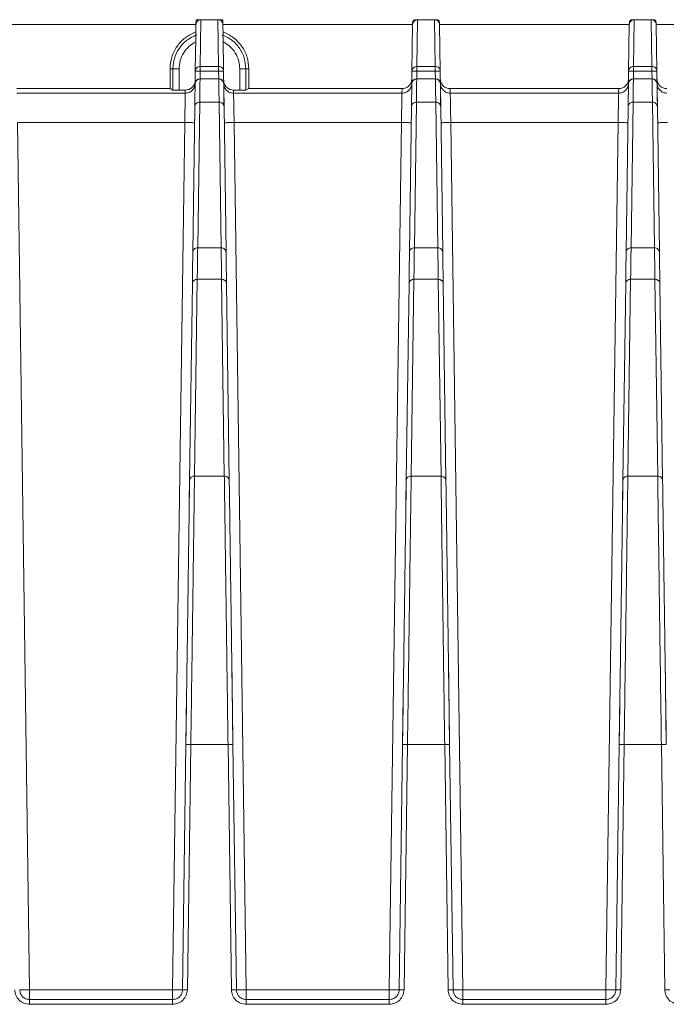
# Model space of a CAD drawing. Header units: millimetres. Extents: x -806 to 2023, y 502 to 1658.
# Tile 25 of 48: x 129 to 194, y 1558 to 1658. Entities that reach past the tile are written whole.
import ezdxf

# ---------------------------------------------------------------- set-up
doc = ezdxf.new("R2010")
doc.units = ezdxf.units.MM

# ---------------------------------------------------------------- blocks, each defined once
blk = doc.blocks.new('Drawing View10')
at = {"color": 7, "linetype": 'Continuous', "lineweight": 18}
for p, q in [((395.632, 130.749), (395.639, 131.25)), ((396.132, 131.25), (395.639, 131.25)), ((396.066, 126.513), (396.132, 131.25)), ((396.132, 131.25), (397.868, 131.25)), ((397.868, 131.25), (397.934, 126.513)), ((398.361, 131.25), (397.868, 131.25)), ((398.361, 131.25), (398.368, 130.75)), ((418.132, 131.25), (417.935, 131.25)), ((418.066, 126.513), (418.132, 131.25)), ((418.132, 131.25), (419.868, 131.25)), ((419.868, 131.25), (419.934, 126.513)), ((420.065, 131.25), (419.868, 131.25)), ((440.132, 131.25), (439.935, 131.25)), ((440.066, 126.513), (440.132, 131.25)), ((440.132, 131.25), (441.868, 131.25)), ((441.868, 131.25), (441.934, 126.513)), ((442.065, 131.25), (441.868, 131.25)), ((376.368, 130.75), (395.632, 130.75)), ((395.632, 130.749), (395.619, 129.76)), ((398.381, 129.76), (398.368, 130.75)), ((398.368, 130.75), (417.632, 130.75)), ((417.632, 130.752), (417.566, 126.02)), ((417.632, 130.752), (417.635, 130.952)), ((420.365, 130.953), (420.368, 130.752)), ((420.368, 130.752), (420.434, 126.023)), ((420.368, 130.75), (439.632, 130.75)), ((439.566, 126.021), (439.632, 130.752)), ((439.632, 130.752), (439.635, 130.952)), ((442.365, 130.952), (442.368, 130.752)), ((442.368, 130.752), (442.434, 126.023)), ((442.368, 130.75), (461.632, 130.75)), ((395.566, 126.02), (395.614, 129.427)), ((395.619, 129.76), (395.689, 129.712)), ((398.311, 129.712), (398.381, 129.76)), ((398.386, 129.428), (398.434, 126.023)), ((393, 126.25), (393.299, 126.25)), ((393, 124.25), (393, 126.25)), ((393.299, 126.25), (393.914, 126.25)), ((393.299, 124.107), (393.299, 126.25)), ((393.914, 124.1), (393.914, 126.25)), ((395.543, 124.337), (395.566, 126.022)), ((395.566, 126.022), (395.597, 126.167)), ((396.055, 125.236), (396.066, 126.029)), ((397.934, 126.513), (396.066, 126.513)), ((396.066, 126.029), (397.934, 126.029)), ((397.934, 126.029), (397.945, 125.236)), ((398.434, 126.023), (398.484, 122.414)), ((400.086, 126.25), (400.086, 124.1)), ((400.701, 126.25), (400.086, 126.25)), ((400.701, 126.25), (400.701, 124.107)), ((401, 126.25), (400.701, 126.25)), ((401, 126.25), (401, 124.25)), ((417.566, 126.02), (417.543, 124.369)), ((417.566, 126.02), (417.597, 126.166)), ((418.055, 125.236), (418.066, 126.029)), ((419.934, 126.513), (418.066, 126.513)), ((418.066, 126.029), (419.934, 126.029)), ((419.934, 126.029), (419.945, 125.236)), ((420.434, 126.023), (420.484, 122.414)), ((439.543, 124.337), (439.566, 126.021)), ((439.566, 126.021), (439.597, 126.166)), ((440.055, 125.236), (440.066, 126.029)), ((441.934, 126.513), (440.066, 126.513)), ((440.066, 126.029), (441.934, 126.029)), ((441.934, 126.029), (441.945, 125.236)), ((442.434, 126.023), (442.484, 122.414)), ((397.952, 125.236), (396.048, 125.236)), ((396.048, 125.231), (396.048, 125.233)), ((397.952, 125.231), (396.048, 125.231)), ((397.952, 125.234), (397.952, 125.231)), ((419.952, 125.236), (418.048, 125.236)), ((418.048, 125.231), (418.048, 125.233)), ((419.952, 125.231), (418.048, 125.231)), ((419.952, 125.234), (419.952, 125.231)), ((441.952, 125.236), (440.048, 125.236)), ((440.048, 125.231), (440.048, 125.233)), ((441.952, 125.231), (440.048, 125.231)), ((441.952, 125.234), (441.952, 125.231)), ((393, 124.25), (377.445, 124.25)), ((393.299, 124.107), (393, 124.25)), ((393.914, 124.1), (393.299, 124.107)), ((394.553, 124.1), (393.914, 124.1)), ((394.549, 123.787), (394.553, 124.1)), ((399.447, 124.1), (399.451, 123.787)), ((400.086, 124.1), (399.447, 124.1)), ((400.701, 124.107), (400.086, 124.1)), ((401, 124.25), (400.701, 124.107)), ((416.555, 124.25), (401, 124.25)), ((416.55, 123.787), (416.555, 124.25)), ((421.445, 124.25), (421.45, 123.787)), ((421.445, 124.25), (438.555, 124.25)), ((438.55, 123.787), (438.555, 124.25)), ((377.451, 123.787), (394.549, 123.787)), ((399.451, 123.787), (416.55, 123.787)), ((421.451, 123.787), (438.55, 123.787)), ((395.309, 107.616), (395.516, 122.412)), ((395.516, 122.414), (395.523, 122.888)), ((395.809, 108.092), (396.016, 122.889)), ((396.016, 122.889), (397.984, 122.889)), ((397.984, 122.889), (398.191, 108.092)), ((398.484, 122.412), (398.691, 107.616)), ((417.309, 107.616), (417.516, 122.412)), ((417.522, 122.842), (417.516, 122.414)), ((417.809, 108.092), (418.016, 122.889)), ((418.016, 122.889), (419.984, 122.889)), ((419.984, 122.889), (420.191, 108.092)), ((420.484, 122.412), (420.691, 107.616)), ((439.309, 107.616), (439.516, 122.412)), ((439.516, 122.414), (439.523, 122.888)), ((439.809, 108.092), (440.016, 122.889)), ((440.016, 122.889), (441.984, 122.889)), ((441.984, 122.889), (442.191, 108.092)), ((442.484, 122.412), (442.691, 107.616)), ((377.507, 120.802), (378.736, 32.745)), ((377.507, 120.802), (394.493, 120.802)), ((394.493, 120.802), (393.264, 32.745)), ((400.736, 32.745), (399.507, 120.802)), ((399.507, 120.802), (416.494, 120.802)), ((415.264, 32.745), (416.494, 120.802)), ((421.507, 120.802), (422.736, 32.745)), ((421.507, 120.802), (438.494, 120.802)), ((437.264, 32.745), (438.494, 120.802)), ((398.191, 108.092), (395.809, 108.092)), ((420.191, 108.092), (417.809, 108.092)), ((442.191, 108.092), (439.809, 108.092)), ((395.303, 107.161), (395.309, 107.614)), ((398.691, 107.614), (398.699, 107.028)), ((417.309, 107.614), (417.303, 107.19)), ((420.691, 107.614), (420.699, 107.028)), ((439.303, 107.16), (439.309, 107.614)), ((442.691, 107.614), (442.699, 107.028)), ((395.265, 104.427), (395.274, 105.119)), ((417.274, 105.09), (417.265, 104.427)), ((439.265, 104.427), (439.274, 105.119)), ((394.986, 84.44), (395.265, 104.425)), ((395.486, 84.901), (395.765, 104.885)), ((395.765, 104.885), (398.235, 104.885)), ((398.235, 104.885), (398.514, 84.901)), ((398.727, 104.982), (398.735, 104.427)), ((398.735, 104.425), (399.014, 84.441)), ((416.986, 84.44), (417.265, 104.425)), ((417.486, 84.901), (417.765, 104.885)), ((417.765, 104.885), (420.235, 104.885)), ((420.235, 104.885), (420.514, 84.901)), ((420.727, 104.983), (420.735, 104.427)), ((420.735, 104.425), (421.014, 84.441)), ((438.986, 84.44), (439.265, 104.425)), ((439.486, 84.901), (439.765, 104.885)), ((439.765, 104.885), (442.235, 104.885)), ((442.235, 104.885), (442.514, 84.901)), ((442.727, 104.981), (442.735, 104.427)), ((442.735, 104.425), (443.014, 84.441)), ((394.957, 82.381), (394.986, 84.438)), ((398.514, 84.901), (395.486, 84.901)), ((416.986, 84.438), (416.957, 82.382)), ((420.514, 84.901), (417.486, 84.901)), ((438.957, 82.381), (438.986, 84.438)), ((442.514, 84.901), (439.486, 84.901)), ((399.266, 66.417), (399.388, 57.643)), ((421.266, 66.417), (421.388, 57.643)), ((443.266, 66.417), (443.388, 57.643)), ((394.612, 57.643), (394.681, 62.624)), ((416.681, 62.623), (416.612, 57.643)), ((438.612, 57.643), (438.681, 62.624)), ((394.612, 57.641), (394.264, 32.736)), ((394.764, 32.742), (395.112, 57.647)), ((395.112, 57.647), (398.889, 57.647)), ((398.889, 57.647), (399.236, 32.742)), ((399.736, 32.736), (399.388, 57.641)), ((416.612, 57.641), (416.264, 32.736)), ((416.764, 32.742), (417.112, 57.647)), ((417.112, 57.647), (420.889, 57.647)), ((420.889, 57.647), (421.236, 32.742)), ((421.736, 32.736), (421.388, 57.641)), ((438.612, 57.641), (438.264, 32.736)), ((438.764, 32.742), (439.112, 57.647)), ((439.112, 57.647), (442.889, 57.647)), ((442.889, 57.647), (443.236, 32.742)), ((393.264, 32.745), (378.736, 32.745)), ((415.264, 32.745), (400.736, 32.745)), ((437.264, 32.745), (422.736, 32.745)), ((393.264, 31.75), (378.736, 31.75)), ((378.736, 31.263), (393.264, 31.263)), ((415.264, 31.75), (400.736, 31.75)), ((400.736, 31.263), (415.264, 31.263)), ((437.264, 31.75), (422.736, 31.75)), ((422.736, 31.263), (437.264, 31.263))]:
    blk.add_line(p, q, dxfattribs=at)
for centre, start, end in [((396.048, 124.736), 89.99138, 179.22012), ((397.952, 124.736), 1.15559, 89.99632), ((418.048, 124.736), 89.99138, 179.22012), ((419.952, 124.736), 1.19128, 89.99632), ((440.048, 124.736), 89.99236, 179.22014), ((441.952, 124.736), 1.19128, 89.99632)]:
    blk.add_arc(centre, 0.5, start, end, dxfattribs=at)
for points, knots in [([(396.132, 131.25), (396.069, 131.243), (395.972, 131.233), (395.857, 131.17), (395.761, 131.093), (395.688, 130.99), (395.641, 130.867), (395.635, 130.79), (395.632, 130.749)], [0, 0, 0, 0, 0.241203, 0.367871, 0.498278, 0.707402, 0.843367, 1, 1, 1, 1]), ([(398.368, 130.75), (398.364, 130.791), (398.359, 130.867), (398.311, 130.991), (398.238, 131.094), (398.142, 131.171), (398.027, 131.233), (397.931, 131.243), (397.868, 131.25)], [0, 0, 0, 0, 0.156757, 0.293086, 0.503649, 0.633281, 0.759367, 1, 1, 1, 1]), ([(418.132, 131.25), (418.069, 131.243), (417.972, 131.233), (417.857, 131.17), (417.762, 131.094), (417.689, 130.991), (417.642, 130.868), (417.636, 130.793), (417.632, 130.752)], [0, 0, 0, 0, 0.2420756, 0.3692232, 0.500138, 0.7090595, 0.8443759, 1, 1, 1, 1]), ([(420.368, 130.752), (420.364, 130.793), (420.358, 130.868), (420.311, 130.991), (420.238, 131.093), (420.144, 131.17), (420.028, 131.233), (419.931, 131.243), (419.868, 131.25)], [0, 0, 0, 0, 0.155231, 0.290404, 0.499784, 0.630482, 0.757571, 1, 1, 1, 1]), ([(440.132, 131.25), (440.069, 131.243), (439.972, 131.233), (439.857, 131.17), (439.762, 131.094), (439.689, 130.991), (439.642, 130.869), (439.636, 130.793), (439.632, 130.752)], [0, 0, 0, 0, 0.242129, 0.369292, 0.500215, 0.709125, 0.844416, 1, 1, 1, 1]), ([(442.368, 130.752), (442.364, 130.793), (442.358, 130.868), (442.311, 130.991), (442.238, 131.093), (442.144, 131.17), (442.028, 131.233), (441.931, 131.243), (441.868, 131.25)], [0, 0, 0, 0, 0.155231, 0.290404, 0.499784, 0.630482, 0.757571, 1, 1, 1, 1]), ([(395.689, 129.712), (395.669, 129.669), (395.624, 129.575), (395.618, 129.479), (395.614, 129.427)], [0, 0, 0, 0, 0.452229, 1, 1, 1, 1]), ([(398.386, 129.428), (398.382, 129.48), (398.376, 129.575), (398.331, 129.669), (398.311, 129.712)], [0, 0, 0, 0, 0.548165, 1, 1, 1, 1]), ([(395.597, 126.167), (395.6, 126.181), (395.613, 126.259), (395.71, 126.376), (395.871, 126.491), (396.001, 126.505), (396.066, 126.513)], [0, 0, 0, 0, 0.07164, 0.381093, 0.690547, 1, 1, 1, 1]), ([(396.066, 126.029), (396.066, 126.089), (396.066, 126.196), (396.066, 126.285), (396.066, 126.324)], [0, 0, 0, 0, 0.559613, 1, 1, 1, 1]), ([(417.597, 126.166), (417.599, 126.181), (417.613, 126.259), (417.709, 126.376), (417.87, 126.491), (418.001, 126.505), (418.066, 126.513)], [0, 0, 0, 0, 0.070059, 0.380039, 0.69002, 1, 1, 1, 1]), ([(418.066, 126.513), (418.066, 126.5), (418.066, 126.474), (418.066, 126.39), (418.066, 126.334), (418.066, 126.324)], [0, 0, 0, 0, 0.451313, 0.902626, 1, 1, 1, 1]), ([(418.066, 126.324), (418.066, 126.285), (418.066, 126.196), (418.066, 126.089), (418.066, 126.029)], [0, 0, 0, 0, 0.440387, 1, 1, 1, 1]), ([(439.597, 126.166), (439.599, 126.181), (439.613, 126.259), (439.709, 126.376), (439.87, 126.491), (440.001, 126.505), (440.066, 126.513)], [0, 0, 0, 0, 0.070729, 0.380486, 0.690243, 1, 1, 1, 1]), ([(440.066, 126.513), (440.066, 126.5), (440.066, 126.474), (440.066, 126.39), (440.066, 126.334), (440.066, 126.324)], [0, 0, 0, 0, 0.451313, 0.902626, 1, 1, 1, 1]), ([(440.066, 126.324), (440.066, 126.285), (440.066, 126.196), (440.066, 126.089), (440.066, 126.029)], [0, 0, 0, 0, 0.440387, 1, 1, 1, 1]), ([(395.553, 125.086), (395.547, 125.006), (395.533, 124.849), (395.448, 124.636), (395.328, 124.456), (395.142, 124.275), (394.88, 124.129), (394.656, 124.109), (394.553, 124.1)], [0, 0, 0, 0, 0.155128, 0.301714, 0.439754, 0.56924, 0.801575, 1, 1, 1, 1]), ([(396.016, 122.889), (396.025, 123.362), (396.038, 124.06), (396.033, 124.625), (396.04, 124.876), (396.044, 125.041), (396.047, 125.162), (396.048, 125.231)], [0, 0, 0, 0, 0.499968, 0.737722, 0.787093, 0.879086, 1, 1, 1, 1]), ([(397.952, 125.231), (397.952, 125.212), (397.953, 125.162), (397.956, 125.038), (397.96, 124.906), (397.962, 124.8), (397.963, 124.773), (397.963, 124.766), (397.963, 124.764), (397.963, 124.764), (397.967, 124.6), (397.965, 124.247), (397.964, 123.827), (397.972, 123.487), (397.978, 123.248), (397.982, 123.008), (397.984, 122.889)], [0, 0, 0, 0, 0.032711, 0.091254, 0.213353, 0.244206, 0.252083, 0.254134, 0.254688, 0.254847, 0.254927, 0.5, 0.740696, 0.757393, 0.880005, 1, 1, 1, 1]), ([(399.447, 124.1), (399.344, 124.109), (399.12, 124.129), (398.858, 124.275), (398.672, 124.456), (398.552, 124.636), (398.467, 124.849), (398.453, 125.006), (398.447, 125.086)], [0, 0, 0, 0, 0.198424, 0.430759, 0.560246, 0.698285, 0.844872, 1, 1, 1, 1]), ([(416.555, 124.25), (416.685, 124.263), (416.947, 124.29), (417.272, 124.523), (417.51, 124.845), (417.541, 125.105), (417.556, 125.236)], [0, 0, 0, 0, 0.2497261, 0.4998746, 0.7495028, 1, 1, 1, 1]), ([(418.016, 122.889), (418.025, 123.362), (418.038, 124.06), (418.033, 124.625), (418.04, 124.876), (418.044, 125.041), (418.047, 125.162), (418.048, 125.231)], [0, 0, 0, 0, 0.499968, 0.737722, 0.787093, 0.879086, 1, 1, 1, 1]), ([(419.952, 125.231), (419.952, 125.212), (419.953, 125.162), (419.956, 125.038), (419.96, 124.906), (419.962, 124.8), (419.963, 124.773), (419.963, 124.766), (419.963, 124.764), (419.963, 124.764), (419.967, 124.6), (419.965, 124.247), (419.964, 123.827), (419.972, 123.487), (419.978, 123.248), (419.982, 123.008), (419.984, 122.889)], [0, 0, 0, 0, 0.0327114, 0.0912544, 0.2133529, 0.2442057, 0.2520829, 0.2541341, 0.2546879, 0.2548469, 0.2549272, 0.5000001, 0.7406962, 0.7573935, 0.8800051, 1, 1, 1, 1]), ([(420.444, 125.236), (420.459, 125.106), (420.49, 124.845), (420.728, 124.523), (421.053, 124.289), (421.314, 124.263), (421.445, 124.25)], [0, 0, 0, 0, 0.250046, 0.500056, 0.749823, 1, 1, 1, 1]), ([(438.555, 124.25), (438.685, 124.263), (438.947, 124.29), (439.272, 124.523), (439.51, 124.845), (439.541, 125.105), (439.556, 125.236)], [0, 0, 0, 0, 0.249726, 0.499875, 0.749503, 1, 1, 1, 1]), ([(439.692, 125.083), (439.652, 125.034), (439.571, 124.935), (439.556, 124.807), (439.549, 124.743)], [0, 0, 0, 0, 0.491056, 1, 1, 1, 1]), ([(440.048, 125.231), (439.984, 125.223), (439.854, 125.209), (439.741, 125.132), (439.694, 125.085), (439.692, 125.083)], [0, 0, 0, 0, 0.491208, 0.982416, 1, 1, 1, 1]), ([(440.016, 122.889), (440.025, 123.362), (440.038, 124.06), (440.033, 124.625), (440.04, 124.876), (440.044, 125.041), (440.047, 125.162), (440.048, 125.231)], [0, 0, 0, 0, 0.499968, 0.737718, 0.787079, 0.879085, 1, 1, 1, 1]), ([(441.952, 125.231), (441.952, 125.212), (441.953, 125.162), (441.956, 125.038), (441.96, 124.906), (441.962, 124.8), (441.963, 124.773), (441.963, 124.766), (441.963, 124.764), (441.963, 124.764), (441.967, 124.6), (441.965, 124.247), (441.964, 123.827), (441.972, 123.487), (441.978, 123.248), (441.982, 123.008), (441.984, 122.889)], [0, 0, 0, 0, 0.032711, 0.091254, 0.213353, 0.244206, 0.252083, 0.254134, 0.254688, 0.254847, 0.254927, 0.5, 0.740696, 0.757393, 0.880005, 1, 1, 1, 1]), ([(442.444, 125.236), (442.459, 125.106), (442.49, 124.845), (442.728, 124.523), (443.053, 124.289), (443.314, 124.263), (443.445, 124.25)], [0, 0, 0, 0, 0.250046, 0.500056, 0.749823, 1, 1, 1, 1]), ([(394.493, 120.802), (394.498, 121.042), (394.506, 121.492), (394.52, 122.225), (394.535, 122.993), (394.547, 123.645), (394.548, 123.74), (394.549, 123.787)], [0, 0, 0, 0, 0.154939, 0.290224, 0.501006, 0.757294, 1, 1, 1, 1]), ([(399.451, 123.787), (399.452, 123.74), (399.453, 123.645), (399.465, 122.992), (399.48, 122.224), (399.494, 121.491), (399.502, 121.042), (399.507, 120.802)], [0, 0, 0, 0, 0.242847, 0.499311, 0.709931, 0.845137, 1, 1, 1, 1]), ([(416.494, 120.802), (416.498, 121.015), (416.505, 121.428), (416.519, 122.168), (416.534, 122.965), (416.546, 123.641), (416.549, 123.739), (416.55, 123.787)], [0, 0, 0, 0, 0.137444, 0.266878, 0.500732, 0.751953, 1, 1, 1, 1]), ([(421.451, 123.787), (421.452, 123.755), (421.453, 123.685), (421.462, 123.234), (421.472, 122.685), (421.482, 122.145), (421.493, 121.505), (421.502, 121.041), (421.507, 120.802)], [0, 0, 0, 0, 0.20056, 0.433606, 0.562914, 0.700419, 0.846116, 1, 1, 1, 1]), ([(438.494, 120.802), (438.498, 121.015), (438.505, 121.428), (438.519, 122.168), (438.534, 122.965), (438.546, 123.641), (438.549, 123.739), (438.55, 123.787)], [0, 0, 0, 0, 0.137444, 0.266878, 0.500732, 0.751953, 1, 1, 1, 1]), ([(394.493, 120.802), (394.624, 120.8), (394.884, 120.797), (395.221, 120.793), (395.346, 120.792), (395.407, 120.792)], [0, 0, 0, 0, 0.338664, 0.677328, 1, 1, 1, 1]), ([(395.407, 120.792), (395.41, 120.792), (395.487, 120.792), (395.49, 120.792), (395.493, 120.793)], [0, 0, 0, 0, 0.045092, 1, 1, 1, 1]), ([(398.507, 120.793), (398.51, 120.792), (398.513, 120.792), (398.59, 120.792), (398.593, 120.792)], [0, 0, 0, 0, 0.954943, 1, 1, 1, 1]), ([(398.593, 120.792), (398.654, 120.792), (398.779, 120.793), (399.116, 120.797), (399.376, 120.8), (399.507, 120.802)], [0, 0, 0, 0, 0.322681, 0.66134, 1, 1, 1, 1]), ([(416.494, 120.802), (416.624, 120.8), (416.884, 120.797), (417.221, 120.793), (417.346, 120.792), (417.407, 120.792)], [0, 0, 0, 0, 0.338664, 0.677328, 1, 1, 1, 1]), ([(417.407, 120.792), (417.41, 120.792), (417.487, 120.792), (417.49, 120.792), (417.493, 120.793)], [0, 0, 0, 0, 0.045093, 1, 1, 1, 1]), ([(420.593, 120.792), (420.59, 120.792), (420.513, 120.792), (420.51, 120.792), (420.507, 120.793)], [0, 0, 0, 0, 0.045129, 1, 1, 1, 1]), ([(421.507, 120.802), (421.376, 120.8), (421.116, 120.797), (420.779, 120.793), (420.654, 120.792), (420.593, 120.792)], [0, 0, 0, 0, 0.338669, 0.677337, 1, 1, 1, 1]), ([(438.494, 120.802), (438.624, 120.8), (438.884, 120.797), (439.221, 120.793), (439.346, 120.792), (439.407, 120.792)], [0, 0, 0, 0, 0.338665, 0.677329, 1, 1, 1, 1]), ([(439.407, 120.792), (439.41, 120.792), (439.487, 120.792), (439.49, 120.792), (439.493, 120.793)], [0, 0, 0, 0, 0.045096, 1, 1, 1, 1]), ([(442.593, 120.792), (442.59, 120.792), (442.513, 120.792), (442.51, 120.792), (442.507, 120.793)], [0, 0, 0, 0, 0.045129, 1, 1, 1, 1]), ([(443.507, 120.802), (443.376, 120.8), (443.116, 120.797), (442.779, 120.793), (442.654, 120.792), (442.593, 120.792)], [0, 0, 0, 0, 0.338669, 0.677337, 1, 1, 1, 1]), ([(395.765, 104.885), (395.773, 105.485), (395.79, 106.684), (395.803, 107.623), (395.809, 108.092)], [0, 0, 0, 0, 0.5, 1, 1, 1, 1]), ([(398.191, 108.092), (398.197, 107.623), (398.21, 106.684), (398.227, 105.485), (398.235, 104.885)], [0, 0, 0, 0, 0.5, 1, 1, 1, 1]), ([(417.765, 104.885), (417.773, 105.485), (417.79, 106.684), (417.803, 107.623), (417.809, 108.092)], [0, 0, 0, 0, 0.5, 1, 1, 1, 1]), ([(420.191, 108.092), (420.197, 107.623), (420.21, 106.684), (420.227, 105.485), (420.235, 104.885)], [0, 0, 0, 0, 0.5, 1, 1, 1, 1]), ([(439.765, 104.885), (439.773, 105.485), (439.79, 106.684), (439.803, 107.623), (439.809, 108.092)], [0, 0, 0, 0, 0.5, 1, 1, 1, 1]), ([(442.191, 108.092), (442.197, 107.623), (442.21, 106.684), (442.227, 105.485), (442.235, 104.885)], [0, 0, 0, 0, 0.5, 1, 1, 1, 1]), ([(394.612, 57.641), (394.632, 59.091), (394.672, 61.99), (394.731, 66.222), (394.788, 70.253), (394.84, 73.991), (394.887, 77.36), (394.928, 80.272), (394.962, 82.718), (394.978, 83.866), (394.986, 84.44)], [0, 0, 0, 0, 0.125, 0.25, 0.375, 0.5, 0.625, 0.75, 0.875, 1, 1, 1, 1]), ([(394.986, 84.44), (394.988, 84.471), (394.994, 84.552), (395.041, 84.659), (395.118, 84.757), (395.211, 84.831), (395.337, 84.889), (395.434, 84.897), (395.486, 84.901)], [0, 0, 0, 0, 0.125245, 0.333326, 0.468906, 0.62524, 0.802287, 1, 1, 1, 1]), ([(395.112, 57.647), (395.132, 59.122), (395.172, 62.07), (395.232, 66.374), (395.288, 70.473), (395.34, 74.275), (395.388, 77.701), (395.428, 80.662), (395.462, 83.149), (395.478, 84.317), (395.486, 84.901)], [0, 0, 0, 0, 0.125, 0.25, 0.375, 0.5, 0.625, 0.75, 0.875, 1, 1, 1, 1]), ([(398.514, 84.901), (398.522, 84.317), (398.538, 83.149), (398.572, 80.662), (398.612, 77.701), (398.66, 74.275), (398.712, 70.473), (398.768, 66.374), (398.828, 62.07), (398.868, 59.122), (398.889, 57.647)], [0, 0, 0, 0, 0.125, 0.25, 0.375, 0.5, 0.625, 0.75, 0.875, 1, 1, 1, 1]), ([(399.014, 84.441), (399.022, 83.867), (399.038, 82.718), (399.073, 80.272), (399.113, 77.361), (399.16, 73.992), (399.212, 70.253), (399.269, 66.223), (399.328, 61.99), (399.368, 59.091), (399.388, 57.641)], [0, 0, 0, 0, 0.125, 0.25, 0.375, 0.5, 0.625, 0.75, 0.875, 1, 1, 1, 1]), ([(416.612, 57.641), (416.632, 59.091), (416.672, 61.99), (416.731, 66.222), (416.788, 70.253), (416.84, 73.991), (416.887, 77.36), (416.928, 80.272), (416.962, 82.718), (416.978, 83.866), (416.986, 84.44)], [0, 0, 0, 0, 0.125, 0.25, 0.375, 0.5, 0.625, 0.75, 0.875, 1, 1, 1, 1]), ([(416.986, 84.44), (416.988, 84.471), (416.994, 84.552), (417.041, 84.659), (417.118, 84.757), (417.211, 84.831), (417.337, 84.889), (417.434, 84.897), (417.486, 84.901)], [0, 0, 0, 0, 0.125245, 0.333326, 0.468906, 0.62524, 0.802287, 1, 1, 1, 1]), ([(417.112, 57.647), (417.132, 59.122), (417.172, 62.07), (417.232, 66.374), (417.288, 70.473), (417.34, 74.275), (417.388, 77.701), (417.428, 80.662), (417.462, 83.149), (417.478, 84.317), (417.486, 84.901)], [0, 0, 0, 0, 0.125, 0.25, 0.375, 0.5, 0.625, 0.75, 0.875, 1, 1, 1, 1]), ([(420.514, 84.901), (420.522, 84.317), (420.538, 83.149), (420.572, 80.662), (420.612, 77.701), (420.66, 74.275), (420.712, 70.473), (420.768, 66.374), (420.828, 62.07), (420.868, 59.122), (420.889, 57.647)], [0, 0, 0, 0, 0.125, 0.25, 0.375, 0.5, 0.625, 0.75, 0.875, 1, 1, 1, 1]), ([(421.014, 84.441), (421.022, 83.867), (421.038, 82.718), (421.073, 80.272), (421.113, 77.361), (421.16, 73.992), (421.212, 70.253), (421.269, 66.223), (421.328, 61.99), (421.368, 59.091), (421.388, 57.641)], [0, 0, 0, 0, 0.125, 0.25, 0.375, 0.5, 0.625, 0.75, 0.875, 1, 1, 1, 1]), ([(438.612, 57.641), (438.632, 59.091), (438.672, 61.99), (438.731, 66.222), (438.788, 70.253), (438.84, 73.991), (438.887, 77.36), (438.928, 80.272), (438.962, 82.718), (438.978, 83.866), (438.986, 84.44)], [0, 0, 0, 0, 0.125, 0.25, 0.375, 0.5, 0.625, 0.75, 0.875, 1, 1, 1, 1]), ([(438.986, 84.44), (438.988, 84.471), (438.994, 84.552), (439.041, 84.659), (439.118, 84.757), (439.211, 84.831), (439.337, 84.889), (439.434, 84.897), (439.486, 84.901)], [0, 0, 0, 0, 0.125245, 0.333326, 0.468906, 0.62524, 0.802287, 1, 1, 1, 1]), ([(439.112, 57.647), (439.132, 59.122), (439.172, 62.07), (439.232, 66.374), (439.288, 70.473), (439.34, 74.275), (439.388, 77.701), (439.428, 80.662), (439.462, 83.149), (439.478, 84.317), (439.486, 84.901)], [0, 0, 0, 0, 0.125, 0.25, 0.375, 0.5, 0.625, 0.75, 0.875, 1, 1, 1, 1]), ([(442.514, 84.901), (442.522, 84.317), (442.538, 83.149), (442.572, 80.662), (442.612, 77.701), (442.66, 74.275), (442.712, 70.473), (442.768, 66.374), (442.828, 62.07), (442.868, 59.122), (442.889, 57.647)], [0, 0, 0, 0, 0.125, 0.25, 0.375, 0.5, 0.625, 0.75, 0.875, 1, 1, 1, 1]), ([(443.014, 84.441), (443.022, 83.867), (443.038, 82.718), (443.073, 80.272), (443.113, 77.361), (443.16, 73.992), (443.212, 70.253), (443.269, 66.223), (443.328, 61.99), (443.368, 59.091), (443.388, 57.641)], [0, 0, 0, 0, 0.125, 0.25, 0.375, 0.5, 0.625, 0.75, 0.875, 1, 1, 1, 1]), ([(377.236, 32.742), (377.261, 32.548), (377.311, 32.159), (377.659, 31.671), (378.152, 31.33), (378.541, 31.285), (378.736, 31.263)], [0, 0, 0, 0, 0.2498401, 0.5000672, 0.7502579, 1, 1, 1, 1]), ([(378.736, 31.75), (378.61, 31.764), (378.351, 31.793), (378.035, 32.007), (377.851, 32.261), (377.756, 32.505), (377.743, 32.655), (377.736, 32.736)], [0, 0, 0, 0, 0.242875, 0.49917, 0.708533, 0.844106, 1, 1, 1, 1]), ([(393.264, 31.263), (393.459, 31.285), (393.848, 31.329), (394.341, 31.67), (394.689, 32.159), (394.739, 32.548), (394.764, 32.742)], [0, 0, 0, 0, 0.249711, 0.499724, 0.749877, 1, 1, 1, 1]), ([(394.264, 32.736), (394.257, 32.656), (394.245, 32.507), (394.15, 32.263), (393.966, 32.008), (393.649, 31.793), (393.39, 31.764), (393.264, 31.75)], [0, 0, 0, 0, 0.154191, 0.289206, 0.500886, 0.757105, 1, 1, 1, 1]), ([(399.236, 32.742), (399.261, 32.548), (399.311, 32.159), (399.659, 31.671), (400.152, 31.33), (400.541, 31.285), (400.736, 31.263)], [0, 0, 0, 0, 0.24984, 0.500067, 0.750258, 1, 1, 1, 1]), ([(400.736, 31.75), (400.61, 31.764), (400.351, 31.793), (400.035, 32.007), (399.851, 32.261), (399.756, 32.505), (399.743, 32.655), (399.736, 32.736)], [0, 0, 0, 0, 0.242875, 0.49917, 0.708533, 0.844106, 1, 1, 1, 1]), ([(415.264, 31.263), (415.459, 31.285), (415.848, 31.329), (416.341, 31.67), (416.689, 32.159), (416.739, 32.548), (416.764, 32.742)], [0, 0, 0, 0, 0.249711, 0.499724, 0.749877, 1, 1, 1, 1]), ([(416.264, 32.736), (416.257, 32.656), (416.245, 32.507), (416.15, 32.263), (415.966, 32.008), (415.649, 31.793), (415.39, 31.764), (415.264, 31.75)], [0, 0, 0, 0, 0.154191, 0.289206, 0.500886, 0.757105, 1, 1, 1, 1]), ([(421.236, 32.742), (421.261, 32.548), (421.311, 32.159), (421.659, 31.671), (422.152, 31.33), (422.541, 31.285), (422.736, 31.263)], [0, 0, 0, 0, 0.24984, 0.500067, 0.750258, 1, 1, 1, 1]), ([(422.736, 31.75), (422.61, 31.764), (422.351, 31.793), (422.035, 32.007), (421.851, 32.261), (421.756, 32.505), (421.743, 32.655), (421.736, 32.736)], [0, 0, 0, 0, 0.242875, 0.49917, 0.708533, 0.844106, 1, 1, 1, 1]), ([(437.264, 31.263), (437.459, 31.285), (437.848, 31.329), (438.341, 31.67), (438.689, 32.159), (438.739, 32.548), (438.764, 32.742)], [0, 0, 0, 0, 0.249711, 0.499724, 0.749877, 1, 1, 1, 1]), ([(438.264, 32.736), (438.257, 32.656), (438.245, 32.507), (438.15, 32.263), (437.966, 32.008), (437.649, 31.793), (437.39, 31.764), (437.264, 31.75)], [0, 0, 0, 0, 0.154191, 0.289206, 0.500886, 0.757105, 1, 1, 1, 1]), ([(443.236, 32.742), (443.261, 32.548), (443.311, 32.159), (443.659, 31.671), (444.152, 31.33), (444.541, 31.285), (444.736, 31.263)], [0, 0, 0, 0, 0.24984, 0.500067, 0.750258, 1, 1, 1, 1])]:
    blk.add_open_spline(points, degree=3, knots=knots, dxfattribs=at)
for points in [[(417.635, 130.952), (417.64, 130.992), (417.65, 131.07), (417.719, 131.168), (417.818, 131.237), (417.896, 131.246), (417.935, 131.25)], [(420.365, 130.953), (420.36, 130.992), (420.35, 131.07), (420.281, 131.168), (420.182, 131.237), (420.104, 131.246), (420.065, 131.25)], [(439.635, 130.952), (439.64, 130.992), (439.65, 131.07), (439.719, 131.168), (439.818, 131.237), (439.896, 131.246), (439.935, 131.25)], [(442.365, 130.952), (442.36, 130.992), (442.35, 131.07), (442.281, 131.168), (442.182, 131.237), (442.104, 131.246), (442.065, 131.25)], [(393, 126.25), (393.036, 126.657), (393.108, 127.47), (393.676, 128.572), (394.514, 129.484), (395.254, 129.832), (395.623, 130.006)], [(398.377, 130.005), (398.747, 129.832), (399.486, 129.484), (400.325, 128.572), (400.892, 127.47), (400.964, 126.657), (401, 126.25)], [(393.299, 126.25), (393.331, 126.623), (393.396, 127.369), (393.913, 128.382), (394.677, 129.223), (395.352, 129.549), (395.689, 129.712)], [(393.914, 126.25), (393.937, 126.534), (393.982, 127.101), (394.342, 127.885), (394.879, 128.559), (395.365, 128.856), (395.608, 129.004)], [(398.311, 129.712), (398.648, 129.549), (399.323, 129.223), (400.087, 128.382), (400.604, 127.369), (400.669, 126.623), (400.701, 126.25)], [(398.392, 129.004), (398.635, 128.856), (399.121, 128.559), (399.658, 127.885), (400.018, 127.101), (400.063, 126.534), (400.086, 126.25)], [(396.066, 126.029), (396.001, 126.03), (395.87, 126.031), (395.705, 126.03), (395.589, 126.028), (395.574, 126.024), (395.566, 126.023)], [(396.066, 126.324), (396.066, 126.349), (396.066, 126.399), (396.066, 126.455), (396.066, 126.496), (396.066, 126.507), (396.066, 126.513)], [(397.934, 126.513), (397.999, 126.505), (398.128, 126.491), (398.293, 126.378), (398.409, 126.216), (398.425, 126.087), (398.434, 126.023)], [(397.934, 126.513), (397.934, 126.5), (397.934, 126.474), (397.934, 126.36), (397.934, 126.207), (397.934, 126.088), (397.934, 126.029)], [(398.434, 126.023), (398.426, 126.024), (398.411, 126.028), (398.295, 126.03), (398.13, 126.031), (397.999, 126.03), (397.934, 126.029)], [(418.066, 126.029), (418.001, 126.03), (417.87, 126.031), (417.705, 126.03), (417.589, 126.028), (417.574, 126.024), (417.566, 126.023)], [(419.934, 126.513), (419.999, 126.505), (420.128, 126.491), (420.293, 126.378), (420.409, 126.216), (420.425, 126.087), (420.434, 126.023)], [(419.934, 126.513), (419.934, 126.5), (419.934, 126.474), (419.934, 126.36), (419.934, 126.207), (419.934, 126.088), (419.934, 126.029)], [(420.434, 126.023), (420.426, 126.024), (420.411, 126.028), (420.295, 126.03), (420.13, 126.031), (419.999, 126.03), (419.934, 126.029)], [(440.066, 126.029), (440.001, 126.03), (439.87, 126.031), (439.705, 126.03), (439.589, 126.028), (439.574, 126.024), (439.566, 126.023)], [(441.934, 126.513), (441.999, 126.505), (442.128, 126.491), (442.293, 126.378), (442.409, 126.216), (442.425, 126.087), (442.434, 126.023)], [(441.934, 126.513), (441.934, 126.5), (441.934, 126.474), (441.934, 126.36), (441.934, 126.207), (441.934, 126.088), (441.934, 126.029)], [(442.434, 126.023), (442.426, 126.024), (442.411, 126.028), (442.295, 126.03), (442.13, 126.031), (441.999, 126.03), (441.934, 126.029)], [(396.048, 125.231), (395.984, 125.223), (395.854, 125.209), (395.689, 125.096), (395.573, 124.935), (395.557, 124.807), (395.549, 124.743)], [(398.452, 124.741), (398.443, 124.805), (398.427, 124.934), (398.311, 125.096), (398.147, 125.209), (398.017, 125.223), (397.952, 125.231)], [(418.048, 125.231), (417.984, 125.223), (417.854, 125.209), (417.689, 125.096), (417.573, 124.935), (417.557, 124.807), (417.549, 124.743)], [(420.452, 124.742), (420.443, 124.806), (420.427, 124.934), (420.311, 125.096), (420.147, 125.209), (420.017, 125.223), (419.952, 125.231)], [(442.452, 124.742), (442.443, 124.806), (442.427, 124.934), (442.311, 125.096), (442.147, 125.209), (442.017, 125.223), (441.952, 125.231)], [(395.549, 124.773), (395.532, 124.643), (395.499, 124.384), (395.267, 124.059), (394.939, 123.831), (394.679, 123.802), (394.549, 123.787)], [(395.516, 122.412), (395.523, 122.886), (395.536, 123.832), (395.544, 124.439), (395.549, 124.743)], [(399.451, 123.787), (399.321, 123.802), (399.061, 123.831), (398.733, 124.059), (398.501, 124.384), (398.468, 124.643), (398.451, 124.773)], [(398.451, 124.743), (398.456, 124.439), (398.464, 123.832), (398.477, 122.886), (398.484, 122.412)], [(416.55, 123.787), (416.679, 123.802), (416.939, 123.831), (417.268, 124.059), (417.499, 124.384), (417.532, 124.643), (417.549, 124.773)], [(417.516, 122.412), (417.523, 122.886), (417.536, 123.832), (417.544, 124.439), (417.549, 124.743)], [(421.451, 123.787), (421.321, 123.802), (421.061, 123.831), (420.733, 124.058), (420.501, 124.384), (420.468, 124.643), (420.451, 124.773)], [(420.451, 124.743), (420.456, 124.439), (420.464, 123.832), (420.477, 122.886), (420.484, 122.412)], [(439.549, 124.773), (439.532, 124.643), (439.499, 124.384), (439.268, 124.059), (438.939, 123.831), (438.679, 123.802), (438.55, 123.787)], [(439.516, 122.412), (439.523, 122.886), (439.536, 123.832), (439.544, 124.439), (439.549, 124.743)], [(443.451, 123.787), (443.321, 123.802), (443.061, 123.831), (442.733, 124.058), (442.501, 124.384), (442.468, 124.643), (442.451, 124.773)], [(442.451, 124.743), (442.456, 124.439), (442.464, 123.832), (442.477, 122.886), (442.484, 122.412)], [(395.516, 122.412), (395.524, 122.475), (395.541, 122.6), (395.657, 122.758), (395.821, 122.867), (395.951, 122.882), (396.016, 122.889)], [(398.484, 122.412), (398.476, 122.475), (398.459, 122.6), (398.343, 122.758), (398.179, 122.867), (398.049, 122.882), (397.984, 122.889)], [(417.516, 122.412), (417.524, 122.475), (417.541, 122.6), (417.657, 122.758), (417.821, 122.867), (417.951, 122.882), (418.016, 122.889)], [(420.484, 122.412), (420.476, 122.475), (420.459, 122.6), (420.343, 122.758), (420.179, 122.867), (420.049, 122.882), (419.984, 122.889)], [(439.516, 122.412), (439.524, 122.475), (439.541, 122.6), (439.657, 122.758), (439.821, 122.867), (439.951, 122.882), (440.016, 122.889)], [(442.484, 122.412), (442.476, 122.475), (442.459, 122.6), (442.343, 122.758), (442.179, 122.867), (442.049, 122.882), (441.984, 122.889)], [(395.309, 107.616), (395.318, 107.678), (395.334, 107.804), (395.45, 107.961), (395.614, 108.071), (395.744, 108.085), (395.809, 108.092)], [(398.691, 107.616), (398.682, 107.678), (398.666, 107.804), (398.55, 107.961), (398.386, 108.071), (398.256, 108.085), (398.191, 108.092)], [(417.309, 107.616), (417.318, 107.678), (417.334, 107.804), (417.45, 107.961), (417.614, 108.071), (417.744, 108.085), (417.809, 108.092)], [(420.691, 107.616), (420.682, 107.678), (420.666, 107.804), (420.55, 107.961), (420.386, 108.071), (420.256, 108.085), (420.191, 108.092)], [(439.309, 107.616), (439.318, 107.678), (439.334, 107.804), (439.45, 107.961), (439.614, 108.071), (439.744, 108.085), (439.809, 108.092)], [(442.691, 107.616), (442.682, 107.678), (442.666, 107.804), (442.55, 107.961), (442.386, 108.071), (442.256, 108.085), (442.191, 108.092)], [(395.265, 104.425), (395.273, 105.021), (395.29, 106.215), (395.303, 107.149), (395.309, 107.616)], [(398.691, 107.616), (398.697, 107.149), (398.71, 106.215), (398.727, 105.021), (398.735, 104.425)], [(417.265, 104.425), (417.273, 105.021), (417.29, 106.215), (417.303, 107.149), (417.309, 107.616)], [(420.691, 107.616), (420.697, 107.149), (420.71, 106.215), (420.727, 105.021), (420.735, 104.425)], [(439.265, 104.425), (439.273, 105.021), (439.29, 106.215), (439.303, 107.149), (439.309, 107.616)], [(442.691, 107.616), (442.697, 107.149), (442.71, 106.215), (442.727, 105.021), (442.735, 104.425)], [(395.265, 104.425), (395.273, 104.485), (395.29, 104.606), (395.405, 104.759), (395.57, 104.865), (395.7, 104.878), (395.765, 104.885)], [(398.735, 104.425), (398.727, 104.485), (398.71, 104.606), (398.595, 104.759), (398.43, 104.865), (398.3, 104.878), (398.235, 104.885)], [(417.265, 104.425), (417.273, 104.485), (417.29, 104.606), (417.405, 104.759), (417.57, 104.865), (417.7, 104.878), (417.765, 104.885)], [(420.735, 104.425), (420.727, 104.485), (420.71, 104.606), (420.595, 104.759), (420.43, 104.865), (420.3, 104.878), (420.235, 104.885)], [(439.265, 104.425), (439.273, 104.485), (439.29, 104.606), (439.405, 104.759), (439.57, 104.865), (439.7, 104.878), (439.765, 104.885)], [(442.735, 104.425), (442.727, 104.485), (442.71, 104.606), (442.595, 104.759), (442.43, 104.865), (442.3, 104.878), (442.235, 104.885)], [(399.014, 84.441), (399.006, 84.501), (398.99, 84.623), (398.874, 84.775), (398.709, 84.881), (398.579, 84.894), (398.514, 84.901)], [(421.014, 84.441), (421.006, 84.501), (420.99, 84.623), (420.874, 84.775), (420.709, 84.881), (420.579, 84.894), (420.514, 84.901)], [(443.014, 84.441), (443.006, 84.501), (442.99, 84.623), (442.874, 84.775), (442.709, 84.881), (442.579, 84.894), (442.514, 84.901)], [(394.612, 57.641), (394.619, 57.643), (394.634, 57.646), (394.75, 57.649), (394.915, 57.65), (395.046, 57.648), (395.112, 57.647)], [(398.889, 57.647), (398.954, 57.648), (399.085, 57.65), (399.25, 57.649), (399.366, 57.646), (399.381, 57.643), (399.388, 57.641)], [(416.612, 57.641), (416.619, 57.643), (416.634, 57.646), (416.75, 57.649), (416.915, 57.65), (417.046, 57.648), (417.112, 57.647)], [(420.889, 57.647), (420.954, 57.648), (421.085, 57.65), (421.25, 57.649), (421.366, 57.646), (421.381, 57.643), (421.388, 57.641)], [(438.612, 57.641), (438.619, 57.643), (438.634, 57.646), (438.75, 57.649), (438.915, 57.65), (439.046, 57.648), (439.112, 57.647)], [(442.889, 57.647), (442.954, 57.648), (443.085, 57.65), (443.25, 57.649), (443.366, 57.646), (443.381, 57.643), (443.388, 57.641)], [(378.736, 32.745), (378.605, 32.743), (378.343, 32.74), (378.013, 32.736), (377.781, 32.735), (377.751, 32.736), (377.736, 32.736)], [(378.736, 31.75), (378.736, 31.765), (378.736, 31.795), (378.736, 32.025), (378.736, 32.353), (378.736, 32.614), (378.736, 32.745)], [(394.264, 32.736), (394.249, 32.736), (394.219, 32.735), (393.987, 32.736), (393.657, 32.74), (393.395, 32.743), (393.264, 32.745)], [(393.264, 32.745), (393.264, 32.614), (393.264, 32.353), (393.264, 32.025), (393.264, 31.795), (393.264, 31.765), (393.264, 31.75)], [(394.264, 32.736), (394.271, 32.738), (394.286, 32.741), (394.402, 32.744), (394.567, 32.744), (394.698, 32.743), (394.764, 32.742)], [(399.736, 32.736), (399.729, 32.738), (399.714, 32.741), (399.598, 32.744), (399.433, 32.744), (399.302, 32.743), (399.236, 32.742)], [(400.736, 32.745), (400.605, 32.743), (400.343, 32.74), (400.013, 32.736), (399.781, 32.735), (399.751, 32.736), (399.736, 32.736)], [(400.736, 31.75), (400.736, 31.765), (400.736, 31.795), (400.736, 32.024), (400.736, 32.353), (400.736, 32.614), (400.736, 32.745)], [(416.264, 32.736), (416.249, 32.736), (416.219, 32.735), (415.987, 32.736), (415.657, 32.74), (415.395, 32.743), (415.264, 32.745)], [(415.264, 32.745), (415.264, 32.614), (415.264, 32.353), (415.264, 32.025), (415.264, 31.795), (415.264, 31.765), (415.264, 31.75)], [(416.264, 32.736), (416.271, 32.738), (416.286, 32.741), (416.402, 32.744), (416.567, 32.744), (416.698, 32.743), (416.764, 32.742)], [(421.736, 32.736), (421.729, 32.738), (421.714, 32.741), (421.598, 32.744), (421.433, 32.744), (421.302, 32.743), (421.236, 32.742)], [(422.736, 32.745), (422.605, 32.743), (422.343, 32.74), (422.013, 32.736), (421.781, 32.735), (421.751, 32.736), (421.736, 32.736)], [(422.736, 31.75), (422.736, 31.765), (422.736, 31.795), (422.736, 32.024), (422.736, 32.353), (422.736, 32.614), (422.736, 32.745)], [(438.264, 32.736), (438.249, 32.736), (438.219, 32.735), (437.987, 32.736), (437.657, 32.74), (437.395, 32.743), (437.264, 32.745)], [(437.264, 32.745), (437.264, 32.614), (437.264, 32.353), (437.264, 32.025), (437.264, 31.795), (437.264, 31.765), (437.264, 31.75)], [(438.264, 32.736), (438.271, 32.738), (438.286, 32.741), (438.402, 32.744), (438.567, 32.744), (438.698, 32.743), (438.764, 32.742)], [(443.736, 32.736), (443.729, 32.738), (443.714, 32.741), (443.598, 32.744), (443.433, 32.744), (443.302, 32.743), (443.236, 32.742)], [(378.736, 31.75), (378.736, 31.743), (378.736, 31.728), (378.736, 31.616), (378.736, 31.456), (378.736, 31.327), (378.736, 31.263)], [(393.264, 31.75), (393.264, 31.743), (393.264, 31.728), (393.264, 31.616), (393.264, 31.456), (393.264, 31.327), (393.264, 31.263)], [(400.736, 31.75), (400.736, 31.743), (400.736, 31.728), (400.736, 31.616), (400.736, 31.456), (400.736, 31.327), (400.736, 31.263)], [(415.264, 31.75), (415.264, 31.743), (415.264, 31.728), (415.264, 31.616), (415.264, 31.456), (415.264, 31.327), (415.264, 31.263)], [(422.736, 31.75), (422.736, 31.743), (422.736, 31.728), (422.736, 31.616), (422.736, 31.456), (422.736, 31.327), (422.736, 31.263)], [(437.264, 31.75), (437.264, 31.743), (437.264, 31.728), (437.264, 31.616), (437.264, 31.456), (437.264, 31.327), (437.264, 31.263)]]:
    blk.add_open_spline(points, degree=3, dxfattribs=at)

msp = doc.modelspace()

# ---------------------------------------------------------------- block references
at = {"color": 7, "linetype": 'Continuous', "lineweight": 18}
msp.add_blockref('Drawing View10', (-249.204, 1527.118), dxfattribs=at)

doc.saveas('drawing.dxf')
